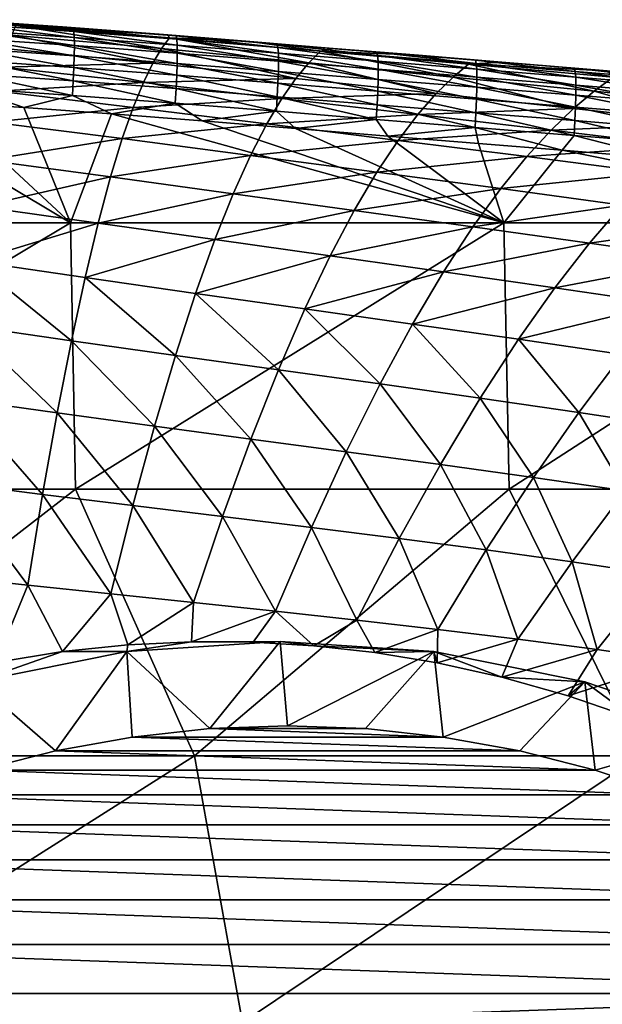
# Model space of a CAD drawing. Header units: metres. Extents: x -59 to 113, y -107 to 107.
# Tile 188 of 192: x 83.44 to 90.35, y 9.7 to 21.38. Entities that reach past the tile are written whole.
import ezdxf

# ---------------------------------------------------------------- set-up
doc = ezdxf.new("R2010")
doc.units = ezdxf.units.M
doc.layers.add('solid_20_382_333_XXX', color=7, linetype='CONTINUOUS')

msp = doc.modelspace()

# ---------------------------------------------------------------- linework, layer by layer
at = {"layer": 'solid_20_382_333_XXX'}
for points in [[(83.950592, 21.290304, -25.994513), (82.735107, 21.376524, -25.917801), (82.82943, 21.363174, -25.738499)], [(83.397141, 21.307116, -26.39879), (82.735107, 21.376524, -25.917801), (83.950592, 21.290304, -25.994513)], [(83.950592, 21.290304, -25.994513), (82.82943, 21.363174, -25.738499), (84.075394, 21.276461, -25.816729)], [(84.082924, 21.236099, -25.641064), (84.075394, 21.276461, -25.816729), (82.82943, 21.363174, -25.738499)], [(82.836891, 21.322205, -25.563543), (84.082924, 21.236099, -25.641064), (82.82943, 21.363174, -25.738499)], [(84.087486, 21.166216, -25.478315), (84.082924, 21.236099, -25.641064), (82.836891, 21.322205, -25.563543)], [(82.84166, 21.251911, -25.401558), (84.087486, 21.166216, -25.478315), (82.836891, 21.322205, -25.563543)], [(85.124161, 21.033442, -28.321106), (83.348969, 21.193459, -28.127817), (83.397141, 21.307116, -26.39879)], [(83.397141, 21.307116, -26.39879), (83.950592, 21.290304, -25.994513), (85.198227, 21.194969, -26.076107)], [(85.219208, 21.160213, -26.604483), (83.397141, 21.307116, -26.39879), (85.198227, 21.194969, -26.076107)], [(85.124161, 21.033442, -28.321106), (83.397141, 21.307116, -26.39879), (85.219208, 21.160213, -26.604483)], [(85.198227, 21.194969, -26.076107), (83.950592, 21.290304, -25.994513), (84.075394, 21.276461, -25.816729)], [(85.198227, 21.194969, -26.076107), (84.075394, 21.276461, -25.816729), (85.296326, 21.18343, -25.896147)], [(85.30407, 21.143755, -25.719719), (85.296326, 21.18343, -25.896147), (84.075394, 21.276461, -25.816729)], [(84.082924, 21.236099, -25.641064), (85.30407, 21.143755, -25.719719), (84.075394, 21.276461, -25.816729)], [(84.089111, 21.069788, -25.331644), (84.087486, 21.166216, -25.478315), (82.84166, 21.251911, -25.401558)], [(82.843758, 21.155258, -25.255667), (84.089111, 21.069788, -25.331644), (82.84166, 21.251911, -25.401558)], [(82.843185, 21.035202, -25.128992), (84.08783, 20.949787, -25.204216), (82.843758, 21.155258, -25.255667)], [(84.08783, 20.949787, -25.204216), (84.089111, 21.069788, -25.331644), (82.843758, 21.155258, -25.255667)], [(85.020569, 20.860228, -30.037239), (83.296501, 21.032372, -29.861305), (83.348969, 21.193459, -28.127817)], [(85.020569, 20.860228, -30.037239), (83.348969, 21.193459, -28.127817), (85.124161, 21.033442, -28.321106)], [(85.308647, 21.074329, -25.556154), (85.30407, 21.143755, -25.719719), (84.082924, 21.236099, -25.641064)], [(84.087486, 21.166216, -25.478315), (85.308647, 21.074329, -25.556154), (84.082924, 21.236099, -25.641064)], [(85.310097, 20.978144, -25.408657), (85.308647, 21.074329, -25.556154), (84.087486, 21.166216, -25.478315)], [(84.089111, 21.069788, -25.331644), (85.310097, 20.978144, -25.408657), (84.087486, 21.166216, -25.478315)], [(86.869141, 20.864811, -28.509443), (85.124161, 21.033442, -28.321106), (85.219208, 21.160213, -26.604483)], [(86.169693, 21.117397, -26.141788), (85.198227, 21.194969, -26.076107), (85.296326, 21.18343, -25.896147)], [(85.219208, 21.160213, -26.604483), (85.198227, 21.194969, -26.076107), (86.169693, 21.117397, -26.141788)], [(87.009468, 21.004822, -26.805529), (85.219208, 21.160213, -26.604483), (86.169693, 21.117397, -26.141788)], [(86.869141, 20.864811, -28.509443), (85.219208, 21.160213, -26.604483), (87.009468, 21.004822, -26.805529)], [(86.169693, 21.117397, -26.141788), (85.296326, 21.18343, -25.896147), (86.495224, 21.0868, -25.976812)], [(86.503334, 21.047897, -25.799583), (86.495224, 21.0868, -25.976812), (85.296326, 21.18343, -25.896147)], [(85.30407, 21.143755, -25.719719), (86.503334, 21.047897, -25.799583), (85.296326, 21.18343, -25.896147)], [(86.508179, 20.978975, -25.635166), (86.503334, 21.047897, -25.799583), (85.30407, 21.143755, -25.719719)], [(85.308647, 21.074329, -25.556154), (86.508179, 20.978975, -25.635166), (85.30407, 21.143755, -25.719719)], [(82.839966, 20.894705, -25.02466), (84.083679, 20.809191, -25.09919), (82.843185, 21.035202, -25.128992)], [(84.083679, 20.809191, -25.09919), (84.08783, 20.949787, -25.204216), (82.843185, 21.035202, -25.128992)], [(83.239647, 20.813673, -31.587112), (83.296501, 21.032372, -29.861305), (85.020569, 20.860228, -30.037239)], [(84.08783, 20.949787, -25.204216), (85.308456, 20.858189, -25.280428), (84.089111, 21.069788, -25.331644)], [(85.308456, 20.858189, -25.280428), (85.310097, 20.978144, -25.408657), (84.089111, 21.069788, -25.331644)], [(86.716118, 20.680052, -30.207855), (85.020569, 20.860228, -30.037239), (85.124161, 21.033442, -28.321106)], [(86.716118, 20.680052, -30.207855), (85.124161, 21.033442, -28.321106), (86.869141, 20.864811, -28.509443)], [(86.509789, 20.883047, -25.486807), (86.508179, 20.978975, -25.635166), (85.308647, 21.074329, -25.556154)], [(85.310097, 20.978144, -25.408657), (86.509789, 20.883047, -25.486807), (85.308647, 21.074329, -25.556154)], [(87.1586, 21.036726, -26.210369), (86.169693, 21.117397, -26.141788), (86.495224, 21.0868, -25.976812)], [(87.009468, 21.004822, -26.805529), (86.169693, 21.117397, -26.141788), (87.1586, 21.036726, -26.210369)], [(87.1586, 21.036726, -26.210369), (86.495224, 21.0868, -25.976812), (87.676033, 20.99025, -26.058767)], [(87.684593, 20.952133, -25.880722), (87.676033, 20.99025, -26.058767), (86.495224, 21.0868, -25.976812)], [(86.503334, 21.047897, -25.799583), (87.684593, 20.952133, -25.880722), (86.495224, 21.0868, -25.976812)], [(87.689827, 20.88372, -25.715435), (87.684593, 20.952133, -25.880722), (86.503334, 21.047897, -25.799583)], [(86.508179, 20.978975, -25.635166), (87.689827, 20.88372, -25.715435), (86.503334, 21.047897, -25.799583)], [(87.009468, 21.004822, -26.805529), (87.1586, 21.036726, -26.210369), (88.16909, 20.953815, -26.282301)], [(88.16909, 20.953815, -26.282301), (87.1586, 21.036726, -26.210369), (87.676033, 20.99025, -26.058767)], [(84.083679, 20.809191, -25.09919), (85.30378, 20.717459, -25.174673), (84.08783, 20.949787, -25.204216)], [(85.30378, 20.717459, -25.174673), (85.308456, 20.858189, -25.280428), (84.08783, 20.949787, -25.204216)], [(85.308456, 20.858189, -25.280428), (86.508209, 20.763126, -25.357752), (85.310097, 20.978144, -25.408657)], [(86.508209, 20.763126, -25.357752), (86.509789, 20.883047, -25.486807), (85.310097, 20.978144, -25.408657)], [(87.691772, 20.788044, -25.566198), (87.689827, 20.88372, -25.715435), (86.508179, 20.978975, -25.635166)], [(86.509789, 20.883047, -25.486807), (87.691772, 20.788044, -25.566198), (86.508179, 20.978975, -25.635166)], [(88.580322, 20.695599, -28.693954), (86.869141, 20.864811, -28.509443), (87.009468, 21.004822, -26.805529)], [(88.763893, 20.848946, -27.002735), (87.009468, 21.004822, -26.805529), (88.16909, 20.953815, -26.282301)], [(88.580322, 20.695599, -28.693954), (87.009468, 21.004822, -26.805529), (88.763893, 20.848946, -27.002735)], [(88.16909, 20.953815, -26.282301), (87.676033, 20.99025, -26.058767), (88.846603, 20.895014, -26.142456)], [(88.855637, 20.857681, -25.963585), (88.846603, 20.895014, -26.142456), (87.676033, 20.99025, -26.058767)], [(87.684593, 20.952133, -25.880722), (88.855637, 20.857681, -25.963585), (87.676033, 20.99025, -26.058767)], [(88.861305, 20.789772, -25.797421), (88.855637, 20.857681, -25.963585), (87.684593, 20.952133, -25.880722)], [(87.689827, 20.88372, -25.715435), (88.861305, 20.789772, -25.797421), (87.684593, 20.952133, -25.880722)], [(89.156952, 20.872997, -26.354263), (88.16909, 20.953815, -26.282301), (88.846603, 20.895014, -26.142456)], [(88.763893, 20.848946, -27.002735), (88.16909, 20.953815, -26.282301), (89.156952, 20.872997, -26.354263)], [(82.834114, 20.736725, -24.945795), (84.076683, 20.65097, -25.019728), (82.839966, 20.894705, -25.02466)], [(84.076683, 20.65097, -25.019728), (84.083679, 20.809191, -25.09919), (82.839966, 20.894705, -25.02466)], [(83.178261, 20.527126, -33.290581), (83.239647, 20.813673, -31.587112), (84.908203, 20.63097, -31.742655)], [(84.908203, 20.63097, -31.742655), (83.239647, 20.813673, -31.587112), (85.020569, 20.860228, -30.037239)], [(84.076683, 20.65097, -25.019728), (85.296089, 20.558947, -25.094593), (84.083679, 20.809191, -25.09919)], [(85.296089, 20.558947, -25.094593), (85.30378, 20.717459, -25.174673), (84.083679, 20.809191, -25.09919)], [(84.908203, 20.63097, -31.742655), (85.020569, 20.860228, -30.037239), (86.716118, 20.680052, -30.207855)], [(85.30378, 20.717459, -25.174673), (86.503479, 20.622229, -25.251247), (85.308456, 20.858189, -25.280428)], [(86.503479, 20.622229, -25.251247), (86.508209, 20.763126, -25.357752), (85.308456, 20.858189, -25.280428)], [(86.508209, 20.763126, -25.357752), (87.690453, 20.668142, -25.436306), (86.509789, 20.883047, -25.486807)], [(87.690453, 20.668142, -25.436306), (87.691772, 20.788044, -25.566198), (86.509789, 20.883047, -25.486807)], [(88.379982, 20.499537, -30.374716), (86.716118, 20.680052, -30.207855), (86.869141, 20.864811, -28.509443)], [(88.379982, 20.499537, -30.374716), (86.869141, 20.864811, -28.509443), (88.580322, 20.695599, -28.693954)], [(88.86364, 20.694342, -25.647297), (88.861305, 20.789772, -25.797421), (87.689827, 20.88372, -25.715435)], [(87.691772, 20.788044, -25.566198), (88.86364, 20.694342, -25.647297), (87.689827, 20.88372, -25.715435)], [(90.25412, 20.528545, -28.875313), (88.580322, 20.695599, -28.693954), (88.763893, 20.848946, -27.002735)], [(88.763893, 20.848946, -27.002735), (89.156952, 20.872997, -26.354263), (90.408844, 20.770311, -26.448172)], [(90.478531, 20.695255, -27.196615), (88.763893, 20.848946, -27.002735), (90.408844, 20.770311, -26.448172)], [(90.25412, 20.528545, -28.875313), (88.763893, 20.848946, -27.002735), (90.478531, 20.695255, -27.196615)], [(89.156952, 20.872997, -26.354263), (88.846603, 20.895014, -26.142456), (90.018623, 20.799845, -26.228737)], [(90.028152, 20.763327, -26.049025), (90.018623, 20.799845, -26.228737), (88.846603, 20.895014, -26.142456)], [(88.855637, 20.857681, -25.963585), (90.028152, 20.763327, -26.049025), (88.846603, 20.895014, -26.142456)], [(90.034264, 20.695942, -25.88196), (90.028152, 20.763327, -26.049025), (88.855637, 20.857681, -25.963585)], [(88.861305, 20.789772, -25.797421), (90.034264, 20.695942, -25.88196), (88.855637, 20.857681, -25.963585)], [(90.036995, 20.600773, -25.730927), (90.034264, 20.695942, -25.88196), (88.861305, 20.789772, -25.797421)], [(88.86364, 20.694342, -25.647297), (90.036995, 20.600773, -25.730927), (88.861305, 20.789772, -25.797421)], [(90.408844, 20.770311, -26.448172), (89.156952, 20.872997, -26.354263), (90.018623, 20.799845, -26.228737)], [(90.408844, 20.770311, -26.448172), (90.018623, 20.799845, -26.228737), (91.203979, 20.70319, -26.318567)], [(91.213989, 20.66754, -26.137987), (91.203979, 20.70319, -26.318567), (90.018623, 20.799845, -26.228737)], [(90.028152, 20.763327, -26.049025), (91.213989, 20.66754, -26.137987), (90.018623, 20.799845, -26.228737)], [(82.825638, 20.564222, -24.895519), (84.066872, 20.478104, -24.968992), (82.834114, 20.736725, -24.945795)], [(84.066872, 20.478104, -24.968992), (84.076683, 20.65097, -25.019728), (82.834114, 20.736725, -24.945795)], [(86.550041, 20.441484, -31.892593), (84.908203, 20.63097, -31.742655), (86.716118, 20.680052, -30.207855)], [(85.296089, 20.558947, -25.094593), (86.495636, 20.463366, -25.170544), (85.30378, 20.717459, -25.174673)], [(86.495636, 20.463366, -25.170544), (86.503479, 20.622229, -25.251247), (85.30378, 20.717459, -25.174673)], [(86.503479, 20.622229, -25.251247), (87.685913, 20.527052, -25.329046), (86.508209, 20.763126, -25.357752)], [(87.685913, 20.527052, -25.329046), (87.690453, 20.668142, -25.436306), (86.508209, 20.763126, -25.357752)], [(86.550041, 20.441484, -31.892593), (86.716118, 20.680052, -30.207855), (88.379982, 20.499537, -30.374716)], [(87.690453, 20.668142, -25.436306), (88.862648, 20.57445, -25.516554), (87.691772, 20.788044, -25.566198)], [(88.862648, 20.57445, -25.516554), (88.86364, 20.694342, -25.647297), (87.691772, 20.788044, -25.566198)], [(90.008957, 20.321268, -30.538708), (88.379982, 20.499537, -30.374716), (88.580322, 20.695599, -28.693954)], [(90.008957, 20.321268, -30.538708), (88.580322, 20.695599, -28.693954), (90.25412, 20.528545, -28.875313)], [(88.862648, 20.57445, -25.516554), (90.036339, 20.480898, -25.59931), (88.86364, 20.694342, -25.647297)], [(90.036339, 20.480898, -25.59931), (90.036995, 20.600773, -25.730927), (88.86364, 20.694342, -25.647297)], [(91.220543, 20.600721, -25.96999), (91.213989, 20.66754, -26.137987), (90.028152, 20.763327, -26.049025)], [(90.034264, 20.695942, -25.88196), (91.220543, 20.600721, -25.96999), (90.028152, 20.763327, -26.049025)], [(91.223625, 20.50584, -25.81801), (91.220543, 20.600721, -25.96999), (90.034264, 20.695942, -25.88196)], [(90.036995, 20.600773, -25.730927), (91.223625, 20.50584, -25.81801), (90.034264, 20.695942, -25.88196)], [(91.886963, 20.361807, -29.053804), (90.25412, 20.528545, -28.875313), (90.478531, 20.695255, -27.196615)], [(82.496101, 20.402664, -24.858362), (83.489838, 20.335524, -24.916382), (82.825638, 20.564222, -24.895519)], [(83.489838, 20.335524, -24.916382), (84.066872, 20.478104, -24.968992), (82.825638, 20.564222, -24.895519)], [(84.786903, 20.335957, -33.423725), (83.178261, 20.527126, -33.290581), (84.908203, 20.63097, -31.742655)], [(84.066872, 20.478104, -24.968992), (85.285439, 20.385641, -25.043394), (84.076683, 20.65097, -25.019728)], [(85.285439, 20.385641, -25.043394), (85.296089, 20.558947, -25.094593), (84.076683, 20.65097, -25.019728)], [(84.786903, 20.335957, -33.423725), (84.908203, 20.63097, -31.742655), (86.550041, 20.441484, -31.892593)], [(85.285439, 20.385641, -25.043394), (86.484718, 20.289553, -25.118885), (85.296089, 20.558947, -25.094593)], [(86.484718, 20.289553, -25.118885), (86.495636, 20.463366, -25.170544), (85.296089, 20.558947, -25.094593)], [(86.495636, 20.463366, -25.170544), (87.678177, 20.367809, -25.247713), (86.503479, 20.622229, -25.251247)], [(87.678177, 20.367809, -25.247713), (87.685913, 20.527052, -25.329046), (86.503479, 20.622229, -25.251247)], [(87.685913, 20.527052, -25.329046), (88.858376, 20.433155, -25.408531), (87.690453, 20.668142, -25.436306)], [(88.858376, 20.433155, -25.408531), (88.862648, 20.57445, -25.516554), (87.690453, 20.668142, -25.436306)], [(88.858376, 20.433155, -25.408531), (90.032333, 20.339399, -25.490499), (88.862648, 20.57445, -25.516554)], [(90.032333, 20.339399, -25.490499), (90.036339, 20.480898, -25.59931), (88.862648, 20.57445, -25.516554)], [(90.036339, 20.480898, -25.59931), (91.223259, 20.386, -25.685486), (90.036995, 20.600773, -25.730927)], [(91.223259, 20.386, -25.685486), (91.223625, 20.50584, -25.81801), (90.036995, 20.600773, -25.730927)], [(84.044273, 18.968506, -24.940792), (81.546577, 20.461113, -24.804445), (78.708344, 18.968506, -24.641901)], [(84.044273, 18.968506, -24.940792), (82.496101, 20.402664, -24.858362), (81.546577, 20.461113, -24.804445)], [(83.112328, 20.162519, -34.956436), (83.178261, 20.527126, -33.290581), (84.786903, 20.335957, -33.423725)], [(83.489838, 20.335524, -24.916382), (84.528908, 20.259272, -24.978619), (84.066872, 20.478104, -24.968992)], [(84.528908, 20.259272, -24.978619), (85.285439, 20.385641, -25.043394), (84.066872, 20.478104, -24.968992)], [(86.370781, 20.139837, -33.551128), (84.786903, 20.335957, -33.423725), (86.550041, 20.441484, -31.892593)], [(86.370781, 20.139837, -33.551128), (86.550041, 20.441484, -31.892593), (88.162415, 20.252157, -32.038944)], [(86.484718, 20.289553, -25.118885), (87.667282, 20.193447, -25.195601), (86.495636, 20.463366, -25.170544)], [(87.667282, 20.193447, -25.195601), (87.678177, 20.367809, -25.247713), (86.495636, 20.463366, -25.170544)], [(88.162415, 20.252157, -32.038944), (86.550041, 20.441484, -31.892593), (88.379982, 20.499537, -30.374716)], [(87.678177, 20.367809, -25.247713), (88.85083, 20.273514, -25.326563), (87.685913, 20.527052, -25.329046)], [(88.85083, 20.273514, -25.326563), (88.858376, 20.433155, -25.408531), (87.685913, 20.527052, -25.329046)], [(88.162415, 20.252157, -32.038944), (88.379982, 20.499537, -30.374716), (90.008957, 20.321268, -30.538708)], [(91.59977, 20.143415, -30.70015), (90.008957, 20.321268, -30.538708), (90.25412, 20.528545, -28.875313)], [(90.032333, 20.339399, -25.490499), (91.219452, 20.244305, -25.575851), (90.036339, 20.480898, -25.59931)], [(91.219452, 20.244305, -25.575851), (91.223259, 20.386, -25.685486), (90.036339, 20.480898, -25.59931)], [(91.59977, 20.143415, -30.70015), (90.25412, 20.528545, -28.875313), (91.886963, 20.361807, -29.053804)], [(84.044273, 18.968506, -24.940792), (83.489838, 20.335524, -24.916382), (82.496101, 20.402664, -24.858362)], [(84.656708, 19.965483, -35.06596), (83.112328, 20.162519, -34.956436), (84.786903, 20.335957, -33.423725)], [(84.044273, 18.968506, -24.940792), (84.528908, 20.259272, -24.978619), (83.489838, 20.335524, -24.916382)], [(84.528908, 20.259272, -24.978619), (85.603439, 20.175901, -25.044718), (85.285439, 20.385641, -25.043394)], [(84.656708, 19.965483, -35.06596), (84.786903, 20.335957, -33.423725), (86.370781, 20.139837, -33.551128)], [(85.603439, 20.175901, -25.044718), (86.484718, 20.289553, -25.118885), (85.285439, 20.385641, -25.043394)], [(87.667282, 20.193447, -25.195601), (88.840042, 20.098585, -25.273993), (87.678177, 20.367809, -25.247713)], [(88.840042, 20.098585, -25.273993), (88.85083, 20.273514, -25.326563), (87.678177, 20.367809, -25.247713)], [(88.85083, 20.273514, -25.326563), (90.024979, 20.179356, -25.407879), (88.858376, 20.433155, -25.408531)], [(90.024979, 20.179356, -25.407879), (90.032333, 20.339399, -25.490499), (88.858376, 20.433155, -25.408531)], [(90.024979, 20.179356, -25.407879), (91.212212, 20.083858, -25.492546), (90.032333, 20.339399, -25.490499)], [(91.212212, 20.083858, -25.492546), (91.219452, 20.244305, -25.575851), (90.032333, 20.339399, -25.490499)], [(89.179962, 18.968506, -25.270699), (84.528908, 20.259272, -24.978619), (84.044273, 18.968506, -24.940792)], [(89.179962, 18.968506, -25.270699), (85.603439, 20.175901, -25.044718), (84.528908, 20.259272, -24.978619)], [(85.603439, 20.175901, -25.044718), (86.713379, 20.085426, -25.114891), (86.484718, 20.289553, -25.118885)], [(87.927513, 19.944584, -33.675232), (86.370781, 20.139837, -33.551128), (88.162415, 20.252157, -32.038944)], [(86.713379, 20.085426, -25.114891), (87.667282, 20.193447, -25.195601), (86.484718, 20.289553, -25.118885)], [(87.927513, 19.944584, -33.675232), (88.162415, 20.252157, -32.038944), (89.742462, 20.065205, -32.182819)], [(89.742462, 20.065205, -32.182819), (88.162415, 20.252157, -32.038944), (90.008957, 20.321268, -30.538708)], [(88.840042, 20.098585, -25.273993), (90.014305, 20.003847, -25.354836), (88.85083, 20.273514, -25.326563)], [(90.014305, 20.003847, -25.354836), (90.024979, 20.179356, -25.407879), (88.85083, 20.273514, -25.326563)], [(89.742462, 20.065205, -32.182819), (90.008957, 20.321268, -30.538708), (91.59977, 20.143415, -30.70015)], [(83.041954, 19.710482, -36.568481), (83.112328, 20.162519, -34.956436), (84.656708, 19.965483, -35.06596)], [(86.178429, 19.765831, -35.1698), (84.656708, 19.965483, -35.06596), (86.370781, 20.139837, -33.551128)], [(89.179962, 18.968506, -25.270699), (86.713379, 20.085426, -25.114891), (85.603439, 20.175901, -25.044718)], [(86.178429, 19.765831, -35.1698), (86.370781, 20.139837, -33.551128), (87.927513, 19.944584, -33.675232)], [(86.713379, 20.085426, -25.114891), (87.808228, 19.99608, -25.186075), (87.667282, 20.193447, -25.195601)], [(87.808228, 19.99608, -25.186075), (88.840042, 20.098585, -25.273993), (87.667282, 20.193447, -25.195601)], [(87.808228, 19.99608, -25.186075), (88.88047, 19.908611, -25.257725), (88.840042, 20.098585, -25.273993)], [(89.873985, 19.827766, -25.325861), (90.014305, 20.003847, -25.354836), (88.840042, 20.098585, -25.273993)], [(88.88047, 19.908611, -25.257725), (89.873985, 19.827766, -25.325861), (88.840042, 20.098585, -25.273993)], [(91.287216, 19.878757, -32.324539), (89.742462, 20.065205, -32.182819), (91.59977, 20.143415, -30.70015)], [(90.014305, 20.003847, -25.354836), (91.201546, 19.907764, -25.439003), (90.024979, 20.179356, -25.407879)], [(91.201546, 19.907764, -25.439003), (91.212212, 20.083858, -25.492546), (90.024979, 20.179356, -25.407879)], [(89.179962, 18.968506, -25.270699), (87.808228, 19.99608, -25.186075), (86.713379, 20.085426, -25.114891)], [(89.179962, 18.968506, -25.270699), (88.88047, 19.908611, -25.257725), (87.808228, 19.99608, -25.186075)], [(89.454559, 19.751848, -33.79734), (87.927513, 19.944584, -33.675232), (89.742462, 20.065205, -32.182819)], [(89.454559, 19.751848, -33.79734), (89.742462, 20.065205, -32.182819), (91.287216, 19.878757, -32.324539)], [(89.873985, 19.827766, -25.325861), (91.098526, 19.727943, -25.412207), (90.014305, 20.003847, -25.354836)], [(91.098526, 19.727943, -25.412207), (91.201546, 19.907764, -25.439003), (90.014305, 20.003847, -25.354836)], [(84.51786, 19.510771, -36.653404), (83.041954, 19.710482, -36.568481), (84.656708, 19.965483, -35.06596)], [(84.51786, 19.510771, -36.653404), (84.656708, 19.965483, -35.06596), (86.178429, 19.765831, -35.1698)], [(87.675423, 19.567921, -35.27076), (86.178429, 19.765831, -35.1698), (87.927513, 19.944584, -33.675232)], [(87.675423, 19.567921, -35.27076), (87.927513, 19.944584, -33.675232), (89.454559, 19.751848, -33.79734)], [(89.179962, 18.968506, -25.270699), (89.873985, 19.827766, -25.325861), (88.88047, 19.908611, -25.257725)], [(90.949249, 19.559675, -33.917759), (89.454559, 19.751848, -33.79734), (91.287216, 19.878757, -32.324539)], [(85.973358, 19.31109, -36.732979), (84.51786, 19.510771, -36.653404), (86.178429, 19.765831, -35.1698)], [(85.973358, 19.31109, -36.732979), (86.178429, 19.765831, -35.1698), (87.675423, 19.567921, -35.27076)], [(89.145454, 19.372667, -35.370289), (87.675423, 19.567921, -35.27076), (89.454559, 19.751848, -33.79734)], [(89.145454, 19.372667, -35.370289), (89.454559, 19.751848, -33.79734), (90.949249, 19.559675, -33.917759)], [(94.131409, 18.968506, -25.632666), (89.873985, 19.827766, -25.325861), (89.179962, 18.968506, -25.270699)], [(94.131409, 18.968506, -25.632666), (91.098526, 19.727943, -25.412207), (89.873985, 19.827766, -25.325861)], [(82.967316, 19.162468, -38.109627), (83.041954, 19.710482, -36.568481), (84.51786, 19.510771, -36.653404)], [(84.370743, 18.963942, -38.168667), (82.967316, 19.162468, -38.109627), (84.51786, 19.510771, -36.653404)], [(84.370743, 18.963942, -38.168667), (84.51786, 19.510771, -36.653404), (85.973358, 19.31109, -36.732979)], [(87.406647, 19.11412, -36.810265), (85.973358, 19.31109, -36.732979), (87.675423, 19.567921, -35.27076)], [(87.406647, 19.11412, -36.810265), (87.675423, 19.567921, -35.27076), (89.145454, 19.372667, -35.370289)], [(90.586136, 19.177994, -35.468651), (89.145454, 19.372667, -35.370289), (90.949249, 19.559675, -33.917759)], [(85.756149, 18.768129, -38.22311), (84.370743, 18.963942, -38.168667), (85.973358, 19.31109, -36.732979)], [(85.756149, 18.768129, -38.22311), (85.973358, 19.31109, -36.732979), (87.406647, 19.11412, -36.810265)], [(88.815773, 18.91992, -36.886791), (87.406647, 19.11412, -36.810265), (89.145454, 19.372667, -35.370289)], [(88.815773, 18.91992, -36.886791), (89.145454, 19.372667, -35.370289), (90.586136, 19.177994, -35.468651)], [(82.888741, 18.510695, -39.563484), (82.967316, 19.162468, -38.109627), (84.370743, 18.963942, -38.168667)], [(90.198624, 18.726267, -36.962734), (88.815773, 18.91992, -36.886791), (90.586136, 19.177994, -35.468651)], [(90.198624, 18.726267, -36.962734), (90.586136, 19.177994, -35.468651), (91.995079, 18.981724, -35.566078)], [(87.121979, 18.575974, -38.276112), (85.756149, 18.768129, -38.22311), (87.406647, 19.11412, -36.810265)], [(87.121979, 18.575974, -38.276112), (87.406647, 19.11412, -36.810265), (88.815773, 18.91992, -36.886791)], [(84.044273, 18.968506, -24.940792), (78.708344, 18.968506, -24.641901), (78.761322, 15.806561, -24.630022)], [(84.044273, 18.968506, -24.940792), (78.761322, 15.806561, -24.630022), (84.104362, 15.806561, -24.925623)], [(84.215927, 18.31793, -39.595146), (82.888741, 18.510695, -39.563484), (84.370743, 18.963942, -38.168667)], [(89.179962, 18.968506, -25.270699), (84.044273, 18.968506, -24.940792), (84.104362, 15.806561, -24.925623)], [(89.179962, 18.968506, -25.270699), (84.104362, 15.806561, -24.925623), (89.246979, 15.806561, -25.25176)], [(84.215927, 18.31793, -39.595146), (84.370743, 18.963942, -38.168667), (85.756149, 18.768129, -38.22311)], [(94.131409, 18.968506, -25.632666), (89.179962, 18.968506, -25.270699), (89.246979, 15.806561, -25.25176)], [(94.131409, 18.968506, -25.632666), (89.246979, 15.806561, -25.25176), (94.205284, 15.806561, -25.609434)], [(91.553078, 18.530865, -37.038242), (90.198624, 18.726267, -36.962734), (91.995079, 18.981724, -35.566078)], [(88.466515, 18.386644, -38.329159), (87.121979, 18.575974, -38.276112), (88.815773, 18.91992, -36.886791)], [(88.466515, 18.386644, -38.329159), (88.815773, 18.91992, -36.886791), (90.198624, 18.726267, -36.962734)], [(85.527603, 18.130276, -39.623444), (84.215927, 18.31793, -39.595146), (85.756149, 18.768129, -38.22311)], [(85.527603, 18.130276, -39.623444), (85.756149, 18.768129, -38.22311), (87.121979, 18.575974, -38.276112)], [(89.787903, 18.197773, -38.382294), (88.466515, 18.386644, -38.329159), (90.198624, 18.726267, -36.962734)], [(89.787903, 18.197773, -38.382294), (90.198624, 18.726267, -36.962734), (91.553078, 18.530865, -37.038242)], [(86.822395, 17.947044, -39.651402), (85.527603, 18.130276, -39.623444), (87.121979, 18.575974, -38.276112)], [(86.822395, 17.947044, -39.651402), (87.121979, 18.575974, -38.276112), (88.466515, 18.386644, -38.329159)], [(84.054222, 17.568415, -40.919147), (82.806686, 17.749935, -40.916142), (82.888741, 18.510695, -39.563484)], [(84.054222, 17.568415, -40.919147), (82.888741, 18.510695, -39.563484), (84.215927, 18.31793, -39.595146)], [(91.084297, 18.006943, -38.435516), (89.787903, 18.197773, -38.382294), (91.553078, 18.530865, -37.038242)], [(88.098839, 17.76659, -39.680347), (86.822395, 17.947044, -39.651402), (88.466515, 18.386644, -38.329159)], [(88.098839, 17.76659, -39.680347), (88.466515, 18.386644, -38.329159), (89.787903, 18.197773, -38.382294)], [(85.288757, 17.393593, -40.920246), (84.054222, 17.568415, -40.919147), (84.215927, 18.31793, -39.595146)], [(85.288757, 17.393593, -40.920246), (84.215927, 18.31793, -39.595146), (85.527603, 18.130276, -39.623444)], [(86.509155, 17.223507, -40.922142), (85.288757, 17.393593, -40.920246), (85.527603, 18.130276, -39.623444)], [(86.509155, 17.223507, -40.922142), (85.527603, 18.130276, -39.623444), (86.822395, 17.947044, -39.651402)], [(89.355331, 17.586428, -39.710129), (88.098839, 17.76659, -39.680347), (89.787903, 18.197773, -38.382294)], [(89.355331, 17.586428, -39.710129), (89.787903, 18.197773, -38.382294), (91.084297, 18.006943, -38.435516)], [(90.590271, 17.404045, -39.740547), (89.355331, 17.586428, -39.710129), (91.084297, 18.006943, -38.435516)], [(87.714165, 17.055904, -40.925919), (86.509155, 17.223507, -40.922142), (86.822395, 17.947044, -39.651402)], [(87.714165, 17.055904, -40.925919), (86.822395, 17.947044, -39.651402), (88.098839, 17.76659, -39.680347)], [(88.902451, 16.888287, -40.931267), (87.714165, 17.055904, -40.925919), (88.098839, 17.76659, -39.680347)], [(88.902451, 16.888287, -40.931267), (88.098839, 17.76659, -39.680347), (89.355331, 17.586428, -39.710129)], [(83.88636, 16.711769, -42.127892), (82.721542, 16.875629, -42.154465), (82.806686, 17.749935, -40.916142)], [(83.88636, 16.711769, -42.127892), (82.806686, 17.749935, -40.916142), (84.054222, 17.568415, -40.919147)], [(85.040634, 16.554853, -42.100796), (83.88636, 16.711769, -42.127892), (84.054222, 17.568415, -40.919147)], [(85.040634, 16.554853, -42.100796), (84.054222, 17.568415, -40.919147), (85.288757, 17.393593, -40.920246)], [(90.072693, 16.718143, -40.937824), (88.902451, 16.888287, -40.931267), (89.355331, 17.586428, -39.710129)], [(90.072693, 16.718143, -40.937824), (89.355331, 17.586428, -39.710129), (90.590271, 17.404045, -39.740547)], [(91.223396, 16.542532, -40.945736), (90.072693, 16.718143, -40.937824), (90.590271, 17.404045, -39.740547)], [(86.183464, 16.402224, -42.075371), (85.040634, 16.554853, -42.100796), (85.288757, 17.393593, -40.920246)], [(86.183464, 16.402224, -42.075371), (85.288757, 17.393593, -40.920246), (86.509155, 17.223507, -40.922142)], [(87.313873, 16.251394, -42.052456), (86.183464, 16.402224, -42.075371), (86.509155, 17.223507, -40.922142)], [(87.313873, 16.251394, -42.052456), (86.509155, 17.223507, -40.922142), (87.714165, 17.055904, -40.925919)], [(88.430809, 16.100033, -42.031708), (87.313873, 16.251394, -42.052456), (87.714165, 17.055904, -40.925919)], [(88.430809, 16.100033, -42.031708), (87.714165, 17.055904, -40.925919), (88.902451, 16.888287, -40.931267)], [(83.713303, 15.745811, -43.213314), (82.633865, 15.884734, -43.26889), (82.721542, 16.875629, -42.154465)], [(83.713303, 15.745811, -43.213314), (82.721542, 16.875629, -42.154465), (83.88636, 16.711769, -42.127892)], [(89.533241, 15.945802, -42.01276), (88.430809, 16.100033, -42.031708), (88.902451, 16.888287, -40.931267)], [(89.533241, 15.945802, -42.01276), (88.902451, 16.888287, -40.931267), (90.072693, 16.718143, -40.937824)], [(84.784515, 15.612419, -43.157993), (83.713303, 15.745811, -43.213314), (83.88636, 16.711769, -42.127892)], [(84.784515, 15.612419, -43.157993), (83.88636, 16.711769, -42.127892), (85.040634, 16.554853, -42.100796)], [(90.619926, 15.785934, -41.995796), (89.533241, 15.945802, -42.01276), (90.072693, 16.718143, -40.937824)], [(90.619926, 15.785934, -41.995796), (90.072693, 16.718143, -40.937824), (91.223396, 16.542532, -40.945736)], [(85.846878, 15.481914, -43.104561), (84.784515, 15.612419, -43.157993), (85.040634, 16.554853, -42.100796)], [(85.846878, 15.481914, -43.104561), (85.040634, 16.554853, -42.100796), (86.183464, 16.402224, -42.075371)], [(86.899719, 15.352025, -43.053707), (85.846878, 15.481914, -43.104561), (86.183464, 16.402224, -42.075371)], [(86.899719, 15.352025, -43.053707), (86.183464, 16.402224, -42.075371), (87.313873, 16.251394, -42.052456)], [(87.942345, 15.220809, -43.005341), (86.899719, 15.352025, -43.053707), (87.313873, 16.251394, -42.052456)], [(87.942345, 15.220809, -43.005341), (87.313873, 16.251394, -42.052456), (88.430809, 16.100033, -42.031708)], [(88.97403, 15.08633, -42.959332), (87.942345, 15.220809, -43.005341), (88.430809, 16.100033, -42.031708)], [(88.97403, 15.08633, -42.959332), (88.430809, 16.100033, -42.031708), (89.533241, 15.945802, -42.01276)], [(82.633865, 15.884734, -43.26889), (83.535858, 14.669134, -44.172951), (82.543983, 14.775296, -44.253841)], [(83.713303, 15.745811, -43.213314), (83.535858, 14.669134, -44.172951), (82.633865, 15.884734, -43.26889)], [(89.993851, 14.946152, -42.916088), (88.97403, 15.08633, -42.959332), (89.533241, 15.945802, -42.01276)], [(89.993851, 14.946152, -42.916088), (89.533241, 15.945802, -42.01276), (90.619926, 15.785934, -41.995796)], [(84.104362, 15.806561, -24.925623), (78.761322, 15.806561, -24.630022), (80.019447, 12.644617, -24.681911)], [(84.104362, 15.806561, -24.925623), (80.019447, 12.644617, -24.681911), (85.5158, 12.644617, -24.993)], [(89.246979, 15.806561, -25.25176), (84.104362, 15.806561, -24.925623), (85.5158, 12.644617, -24.993)], [(89.246979, 15.806561, -25.25176), (85.5158, 12.644617, -24.993), (90.80088, 12.644617, -25.336784)], [(94.205284, 15.806561, -25.609434), (89.246979, 15.806561, -25.25176), (90.80088, 12.644617, -25.336784)], [(91.000175, 14.796379, -42.877563), (89.993851, 14.946152, -42.916088), (90.619926, 15.785934, -41.995796)], [(83.713303, 15.745811, -43.213314), (84.521683, 14.565868, -44.092327), (83.535858, 14.669134, -44.172951)], [(84.784515, 15.612419, -43.157993), (84.521683, 14.565868, -44.092327), (83.713303, 15.745811, -43.213314)], [(84.784515, 15.612419, -43.157993), (85.501175, 14.463415, -44.013092), (84.521683, 14.565868, -44.092327)], [(85.846878, 15.481914, -43.104561), (85.501175, 14.463415, -44.013092), (84.784515, 15.612419, -43.157993)], [(85.846878, 15.481914, -43.104561), (86.474022, 14.36004, -43.935944), (85.501175, 14.463415, -44.013092)], [(86.899719, 15.352025, -43.053707), (86.474022, 14.36004, -43.935944), (85.846878, 15.481914, -43.104561)], [(86.899719, 15.352025, -43.053707), (87.43988, 14.254313, -43.861214), (86.474022, 14.36004, -43.935944)], [(87.942345, 15.220809, -43.005341), (87.43988, 14.254313, -43.861214), (86.899719, 15.352025, -43.053707)], [(87.942345, 15.220809, -43.005341), (88.398407, 14.144813, -43.789215), (87.43988, 14.254313, -43.861214)], [(88.97403, 15.08633, -42.959332), (88.398407, 14.144813, -43.789215), (87.942345, 15.220809, -43.005341)], [(88.97403, 15.08633, -42.959332), (89.348961, 14.029505, -43.720711), (88.398407, 14.144813, -43.789215)], [(89.993851, 14.946152, -42.916088), (89.348961, 14.029505, -43.720711), (88.97403, 15.08633, -42.959332)], [(89.993851, 14.946152, -42.916088), (90.290077, 13.904581, -43.657764), (89.348961, 14.029505, -43.720711)], [(91.000175, 14.796379, -42.877563), (90.290077, 13.904581, -43.657764), (89.993851, 14.946152, -42.916088)], [(83.156685, 13.749815, -44.872528), (82.543983, 14.775296, -44.253841), (83.535858, 14.669134, -44.172951)], [(91.000175, 14.796379, -42.877563), (91.220139, 13.765916, -43.602665), (90.290077, 13.904581, -43.657764)], [(83.948326, 13.880116, -44.665672), (83.156685, 13.749815, -44.872528), (83.535858, 14.669134, -44.172951)], [(83.948326, 13.880116, -44.665672), (83.535858, 14.669134, -44.172951), (84.521683, 14.565868, -44.092327)], [(84.723465, 13.96126, -44.490665), (83.948326, 13.880116, -44.665672), (84.521683, 14.565868, -44.092327)], [(84.723465, 13.96126, -44.490665), (84.521683, 14.565868, -44.092327), (85.501175, 14.463415, -44.013092)], [(85.478188, 13.99727, -44.34808), (84.723465, 13.96126, -44.490665), (85.501175, 14.463415, -44.013092)], [(85.478188, 13.99727, -44.34808), (85.501175, 14.463415, -44.013092), (86.474022, 14.36004, -43.935944)], [(86.210121, 13.992363, -44.236759), (85.478188, 13.99727, -44.34808), (86.474022, 14.36004, -43.935944)], [(86.928535, 13.949734, -44.153309), (86.210121, 13.992363, -44.236759), (86.474022, 14.36004, -43.935944)], [(86.928535, 13.949734, -44.153309), (86.474022, 14.36004, -43.935944), (87.43988, 14.254313, -43.861214)], [(87.650513, 13.869147, -44.094612), (86.928535, 13.949734, -44.153309), (87.43988, 14.254313, -43.861214)], [(87.650513, 13.869147, -44.094612), (87.43988, 14.254313, -43.861214), (88.398407, 14.144813, -43.789215)], [(88.390724, 13.74689, -44.059597), (87.650513, 13.869147, -44.094612), (88.398407, 14.144813, -43.789215)], [(88.390724, 13.74689, -44.059597), (88.398407, 14.144813, -43.789215), (89.348961, 14.029505, -43.720711)], [(89.158157, 13.576965, -44.048717), (88.390724, 13.74689, -44.059597), (89.348961, 14.029505, -43.720711)], [(89.158157, 13.576965, -44.048717), (89.348961, 14.029505, -43.720711), (90.290077, 13.904581, -43.657764)], [(84.710419, 13.880233, -53.366245), (83.948326, 13.880116, -44.665672), (84.723465, 13.96126, -44.490665)], [(86.5308, 14, -53.206982), (84.710419, 13.880233, -53.366245), (85.478188, 13.99727, -44.34808)], [(85.694069, 12.966874, -54.284008), (84.710419, 13.880233, -53.366245), (86.5308, 14, -53.206982)], [(84.710419, 13.880233, -53.366245), (84.723465, 13.96126, -44.490665), (85.478188, 13.99727, -44.34808)], [(86.5308, 14, -53.206982), (85.478188, 13.99727, -44.34808), (86.210121, 13.992363, -44.236759)], [(85.694069, 12.966874, -54.284008), (86.5308, 14, -53.206982), (86.617958, 13, -54.203178)], [(86.5308, 14, -53.206982), (86.210121, 13.992363, -44.236759), (86.928535, 13.949734, -44.153309)], [(88.351181, 13.880233, -53.047722), (86.5308, 14, -53.206982), (86.928535, 13.949734, -44.153309)], [(86.617958, 13, -54.203178), (86.5308, 14, -53.206982), (88.351181, 13.880233, -53.047722)], [(88.351181, 13.880233, -53.047722), (86.928535, 13.949734, -44.153309), (87.650513, 13.869147, -44.094612)], [(89.945282, 13.355631, -44.062683), (89.158157, 13.576965, -44.048717), (90.290077, 13.904581, -43.657764)], [(89.945282, 13.355631, -44.062683), (90.290077, 13.904581, -43.657764), (91.220139, 13.765916, -43.602665)], [(84.710419, 13.880233, -53.366245), (82.921165, 13.522974, -53.522785), (83.948326, 13.880116, -44.665672)], [(83.865082, 12.702902, -54.444023), (82.921165, 13.522974, -53.522785), (84.710419, 13.880233, -53.366245)], [(82.921165, 13.522974, -53.522785), (83.156685, 13.749815, -44.872528), (83.948326, 13.880116, -44.665672)], [(84.77491, 12.867681, -54.364422), (83.865082, 12.702902, -54.444023), (84.710419, 13.880233, -53.366245)], [(85.694069, 12.966874, -54.284008), (84.77491, 12.867681, -54.364422), (84.710419, 13.880233, -53.366245)], [(87.541847, 12.966873, -54.122349), (86.617958, 13, -54.203178), (88.351181, 13.880233, -53.047722)], [(88.460968, 12.867685, -54.041935), (87.541847, 12.966873, -54.122349), (88.351181, 13.880233, -53.047722)], [(88.351181, 13.880233, -53.047722), (87.650513, 13.869147, -44.094612), (88.390724, 13.74689, -44.059597)], [(88.351181, 13.880233, -53.047722), (88.390724, 13.74689, -44.059597), (89.158157, 13.576965, -44.048717)], [(90.140427, 13.522974, -52.891182), (88.351181, 13.880233, -53.047722), (89.158157, 13.576965, -44.048717)], [(88.460968, 12.867685, -54.041935), (88.351181, 13.880233, -53.047722), (90.140427, 13.522974, -52.891182)], [(90.739082, 13.082075, -44.100948), (89.945282, 13.355631, -44.062683), (91.220139, 13.765916, -43.602665)], [(90.140427, 13.522974, -52.891182), (89.158157, 13.576965, -44.048717), (89.945282, 13.355631, -44.062683)], [(83.865082, 12.702902, -54.444023), (82.969315, 12.47339, -54.522392), (82.921165, 13.522974, -53.522785)], [(89.370834, 12.7029, -53.962334), (88.460968, 12.867685, -54.041935), (90.140427, 13.522974, -52.891182)], [(90.266548, 12.473404, -53.883968), (89.370834, 12.7029, -53.962334), (90.140427, 13.522974, -52.891182)], [(90.140427, 13.522974, -52.891182), (89.945282, 13.355631, -44.062683), (90.739082, 13.082075, -44.100948)], [(91.867981, 12.934314, -52.74004), (90.140427, 13.522974, -52.891182), (90.739082, 13.082075, -44.100948)], [(90.266548, 12.473404, -53.883968), (90.140427, 13.522974, -52.891182), (91.867981, 12.934314, -52.74004)], [(85.694069, 12.966874, -54.284008), (88.460968, 12.867685, -54.041935), (84.77491, 12.867681, -54.364422)], [(85.694069, 12.966874, -54.284008), (86.617958, 13, -54.203178), (87.541847, 12.966873, -54.122349)], [(85.694069, 12.966874, -54.284008), (87.541847, 12.966873, -54.122349), (88.460968, 12.867685, -54.041935)], [(84.77491, 12.867681, -54.364422), (89.370834, 12.7029, -53.962334), (83.865082, 12.702902, -54.444023)], [(84.77491, 12.867681, -54.364422), (88.460968, 12.867685, -54.041935), (89.370834, 12.7029, -53.962334)], [(91.143776, 12.180318, -53.80722), (90.266548, 12.473404, -53.883968), (91.867981, 12.934314, -52.74004)], [(85.5158, 12.644617, -24.993), (80.019447, 12.644617, -24.681911), (80.524788, 9.482673, -24.695848)], [(85.5158, 12.644617, -24.993), (80.524788, 9.482673, -24.695848), (86.082497, 9.482673, -25.011452)], [(83.865082, 12.702902, -54.444023), (90.266548, 12.473404, -53.883968), (82.969315, 12.47339, -54.522392)], [(83.865082, 12.702902, -54.444023), (89.370834, 12.7029, -53.962334), (90.266548, 12.473404, -53.883968)], [(90.80088, 12.644617, -25.336784), (85.5158, 12.644617, -24.993), (86.082497, 9.482673, -25.011452)], [(90.80088, 12.644617, -25.336784), (86.082497, 9.482673, -25.011452), (91.424683, 9.482673, -25.360403)], [(82.969315, 12.47339, -54.522392), (91.143776, 12.180318, -53.80722), (82.09227, 12.180369, -54.599125)], [(82.969315, 12.47339, -54.522392), (90.266548, 12.473404, -53.883968), (91.143776, 12.180318, -53.80722)], [(82.09227, 12.180369, -54.599125), (91.997833, 11.825196, -53.732498), (81.238091, 11.825209, -54.673855)], [(82.09227, 12.180369, -54.599125), (91.143776, 12.180318, -53.80722), (91.997833, 11.825196, -53.732498)], [(81.238091, 11.825209, -54.673855), (92.824478, 11.409828, -53.660175), (80.4114, 11.40981, -54.746181)], [(81.238091, 11.825209, -54.673855), (91.997833, 11.825196, -53.732498), (92.824478, 11.409828, -53.660175)], [(80.4114, 11.40981, -54.746181), (93.619606, 10.936255, -53.590614), (79.616371, 10.936298, -54.815735)], [(80.4114, 11.40981, -54.746181), (92.824478, 11.409828, -53.660175), (93.619606, 10.936255, -53.590614)], [(79.616371, 10.936298, -54.815735), (94.37896, 10.407006, -53.524178), (78.856934, 10.40699, -54.882179)], [(79.616371, 10.936298, -54.815735), (93.619606, 10.936255, -53.590614), (94.37896, 10.407006, -53.524178)], [(78.856934, 10.40699, -54.882179), (95.098854, 9.824653, -53.461193), (78.137215, 9.824791, -54.945145)], [(78.856934, 10.40699, -54.882179), (94.37896, 10.407006, -53.524178), (95.098854, 9.824653, -53.461193)], [(78.137215, 9.824791, -54.945145), (95.098854, 9.824653, -53.461193), (77.460548, 9.192389, -55.004349)], [(77.460548, 9.192389, -55.004349), (95.098854, 9.824653, -53.461193), (95.775406, 9.192339, -53.402004)]]:
    msp.add_3dface(points, dxfattribs=at)

doc.saveas('drawing.dxf')
